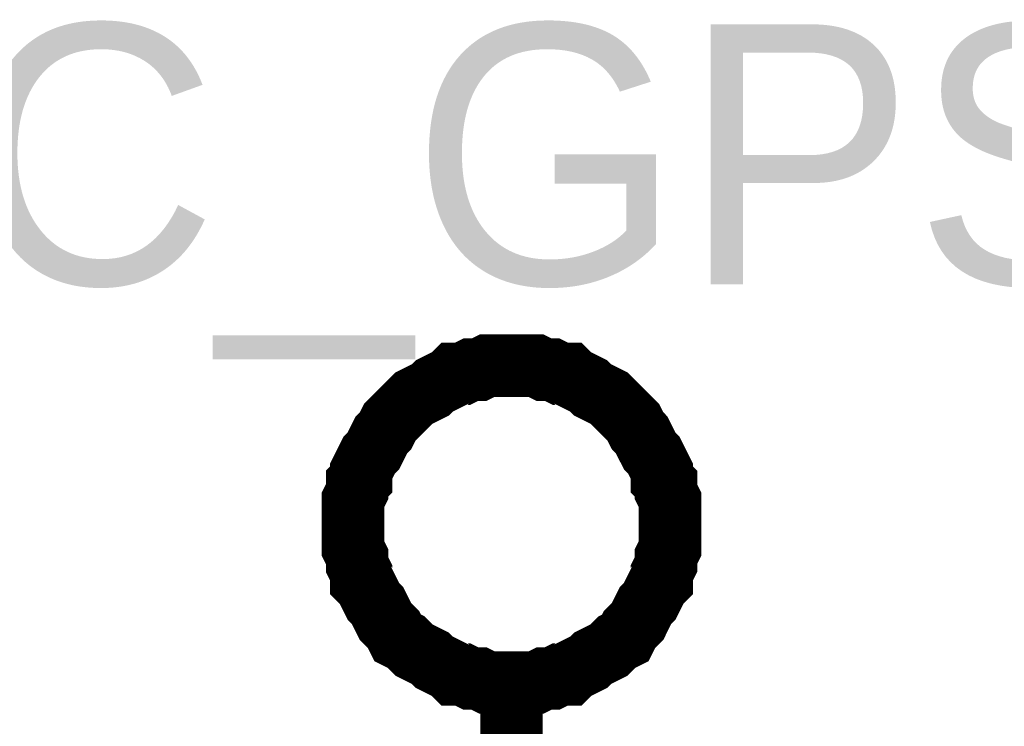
# Model space of a CAD drawing. Header units: inches. Extents: x 0 to 292, y 0 to 193.
# Tile 91 of 112: x 187.43 to 192.15, y 162.85 to 166.24. Entities that reach past the tile are written whole.
import ezdxf

# ---------------------------------------------------------------- set-up
doc = ezdxf.new("R2010")
doc.units = ezdxf.units.IN
doc.layers.add('Sheet', color=255, linetype='Continuous')

msp = doc.modelspace()

# ---------------------------------------------------------------- linework, layer by layer
at = {"layer": 'Sheet'}
for points in [[(189.0311, 163.8228, 0.2997, 0.2997, 0), (189.0311, 163.8618, 0.2997, 0.2997, 0), (189.0311, 163.9008, 0.2997, 0.2997, 0), (189.0311, 163.9398, 0.2997, 0.2997, 0), (189.0506, 163.9787, 0.2997, 0.2997, 0), (189.0506, 164.0177, 0.2997, 0.2997, 0), (189.0701, 164.0372, 0.2997, 0.2997, 0), (189.0701, 164.0762, 0.2997, 0.2997, 0), (189.0895, 164.1152, 0.2997, 0.2997, 0), (189.109, 164.1542, 0.2997, 0.2997, 0), (189.1285, 164.1737, 0.2997, 0.2997, 0), (189.148, 164.2126, 0.2997, 0.2997, 0), (189.1675, 164.2516, 0.2997, 0.2997, 0), (189.187, 164.2711, 0.2997, 0.2997, 0), (189.2065, 164.3101, 0.2997, 0.2997, 0), (189.2259, 164.3296, 0.2997, 0.2997, 0), (189.2454, 164.3491, 0.2997, 0.2997, 0), (189.2844, 164.3881, 0.2997, 0.2997, 0), (189.3039, 164.4076, 0.2997, 0.2997, 0), (189.3234, 164.427, 0.2997, 0.2997, 0), (189.3623, 164.4465, 0.2997, 0.2997, 0), (189.4013, 164.466, 0.2997, 0.2997, 0), (189.4208, 164.4855, 0.2997, 0.2997, 0), (189.4597, 164.505, 0.2997, 0.2997, 0), (189.4987, 164.5245, 0.2997, 0.2997, 0), (189.5182, 164.544, 0.2997, 0.2997, 0), (189.5572, 164.544, 0.2997, 0.2997, 0), (189.5961, 164.5635, 0.2997, 0.2997, 0), (189.6351, 164.5635, 0.2997, 0.2997, 0), (189.6741, 164.583, 0.2997, 0.2997, 0), (189.713, 164.583, 0.2997, 0.2997, 0), (189.752, 164.583, 0.2997, 0.2997, 0), (189.791, 164.583, 0.2997, 0.2997, 0)], [(189.791, 164.583, 0.2997, 0.2997, 0), (189.791, 164.583, 0.2997, 0.2997, 0)], [(189.791, 164.583, 0.2997, 0.2997, 0), (189.8299, 164.583, 0.2997, 0.2997, 0), (189.8689, 164.583, 0.2997, 0.2997, 0), (189.9079, 164.583, 0.2997, 0.2997, 0), (189.9468, 164.5635, 0.2997, 0.2997, 0), (189.9858, 164.5635, 0.2997, 0.2997, 0), (190.0248, 164.544, 0.2997, 0.2997, 0), (190.0637, 164.544, 0.2997, 0.2997, 0), (190.0832, 164.5245, 0.2997, 0.2997, 0), (190.1222, 164.505, 0.2997, 0.2997, 0), (190.1612, 164.4855, 0.2997, 0.2997, 0), (190.1806, 164.466, 0.2997, 0.2997, 0), (190.2196, 164.4465, 0.2997, 0.2997, 0), (190.2586, 164.427, 0.2997, 0.2997, 0), (190.2781, 164.4076, 0.2997, 0.2997, 0), (190.2975, 164.3881, 0.2997, 0.2997, 0), (190.3365, 164.3491, 0.2997, 0.2997, 0), (190.356, 164.3296, 0.2997, 0.2997, 0), (190.3755, 164.3101, 0.2997, 0.2997, 0), (190.395, 164.2711, 0.2997, 0.2997, 0), (190.4144, 164.2516, 0.2997, 0.2997, 0), (190.4339, 164.2126, 0.2997, 0.2997, 0), (190.4534, 164.1737, 0.2997, 0.2997, 0), (190.4729, 164.1542, 0.2997, 0.2997, 0), (190.4924, 164.1152, 0.2997, 0.2997, 0), (190.5119, 164.0762, 0.2997, 0.2997, 0), (190.5119, 164.0372, 0.2997, 0.2997, 0), (190.5313, 164.0177, 0.2997, 0.2997, 0), (190.5313, 163.9787, 0.2997, 0.2997, 0), (190.5508, 163.9398, 0.2997, 0.2997, 0), (190.5508, 163.9008, 0.2997, 0.2997, 0), (190.5508, 163.8618, 0.2997, 0.2997, 0), (190.5508, 163.8228, 0.2997, 0.2997, 0)], [(189.791, 163.0627, 0.2997, 0.2997, 0), (189.752, 163.0627, 0.2997, 0.2997, 0), (189.713, 163.0627, 0.2997, 0.2997, 0), (189.6741, 163.0627, 0.2997, 0.2997, 0), (189.6351, 163.0822, 0.2997, 0.2997, 0), (189.5961, 163.0822, 0.2997, 0.2997, 0), (189.5572, 163.1016, 0.2997, 0.2997, 0), (189.5182, 163.1016, 0.2997, 0.2997, 0), (189.4987, 163.1211, 0.2997, 0.2997, 0), (189.4597, 163.1406, 0.2997, 0.2997, 0), (189.4208, 163.1601, 0.2997, 0.2997, 0), (189.4013, 163.1796, 0.2997, 0.2997, 0), (189.3623, 163.1991, 0.2997, 0.2997, 0), (189.3234, 163.2186, 0.2997, 0.2997, 0), (189.3039, 163.2381, 0.2997, 0.2997, 0), (189.2844, 163.2576, 0.2997, 0.2997, 0), (189.2454, 163.2771, 0.2997, 0.2997, 0), (189.2259, 163.3161, 0.2997, 0.2997, 0), (189.2065, 163.3355, 0.2997, 0.2997, 0), (189.187, 163.355, 0.2997, 0.2997, 0), (189.1675, 163.394, 0.2997, 0.2997, 0), (189.148, 163.433, 0.2997, 0.2997, 0), (189.1285, 163.4525, 0.2997, 0.2997, 0), (189.109, 163.4915, 0.2997, 0.2997, 0), (189.0895, 163.5305, 0.2997, 0.2997, 0), (189.0701, 163.5499, 0.2997, 0.2997, 0), (189.0701, 163.5889, 0.2997, 0.2997, 0), (189.0506, 163.6279, 0.2997, 0.2997, 0), (189.0506, 163.6669, 0.2997, 0.2997, 0), (189.0311, 163.7059, 0.2997, 0.2997, 0), (189.0311, 163.7449, 0.2997, 0.2997, 0), (189.0311, 163.7838, 0.2997, 0.2997, 0), (189.0311, 163.8228, 0.2997, 0.2997, 0)], [(189.0311, 163.8228, 0.2997, 0.2997, 0), (189.0311, 163.8228, 0.2997, 0.2997, 0)], [(190.5508, 163.8228, 0.2997, 0.2997, 0), (190.5508, 163.7838, 0.2997, 0.2997, 0), (190.5508, 163.7449, 0.2997, 0.2997, 0), (190.5508, 163.7059, 0.2997, 0.2997, 0), (190.5313, 163.6669, 0.2997, 0.2997, 0), (190.5313, 163.6279, 0.2997, 0.2997, 0), (190.5119, 163.5889, 0.2997, 0.2997, 0), (190.5119, 163.5499, 0.2997, 0.2997, 0), (190.4924, 163.5305, 0.2997, 0.2997, 0), (190.4729, 163.4915, 0.2997, 0.2997, 0), (190.4534, 163.4525, 0.2997, 0.2997, 0), (190.4339, 163.433, 0.2997, 0.2997, 0), (190.4144, 163.394, 0.2997, 0.2997, 0), (190.395, 163.355, 0.2997, 0.2997, 0), (190.3755, 163.3355, 0.2997, 0.2997, 0), (190.356, 163.3161, 0.2997, 0.2997, 0), (190.3365, 163.2771, 0.2997, 0.2997, 0), (190.2975, 163.2576, 0.2997, 0.2997, 0), (190.2781, 163.2381, 0.2997, 0.2997, 0), (190.2586, 163.2186, 0.2997, 0.2997, 0), (190.2196, 163.1991, 0.2997, 0.2997, 0), (190.1806, 163.1796, 0.2997, 0.2997, 0), (190.1612, 163.1601, 0.2997, 0.2997, 0), (190.1222, 163.1406, 0.2997, 0.2997, 0), (190.0832, 163.1211, 0.2997, 0.2997, 0), (190.0637, 163.1016, 0.2997, 0.2997, 0), (190.0248, 163.1016, 0.2997, 0.2997, 0), (189.9858, 163.0822, 0.2997, 0.2997, 0), (189.9468, 163.0822, 0.2997, 0.2997, 0), (189.9079, 163.0627, 0.2997, 0.2997, 0), (189.8689, 163.0627, 0.2997, 0.2997, 0), (189.8299, 163.0627, 0.2997, 0.2997, 0), (189.791, 163.0627, 0.2997, 0.2997, 0)], [(190.5508, 163.8228, 0.2997, 0.2997, 0), (190.5508, 163.8228, 0.2997, 0.2997, 0), (190.5508, 163.8228, 0.2997, 0.2997, 0), (190.5508, 163.8228, 0.2997, 0.2997, 0), (190.5508, 163.8228, 0.2997, 0.2997, 0), (190.5508, 163.8228, 0.2997, 0.2997, 0), (190.5508, 163.8228, 0.2997, 0.2997, 0), (190.5508, 163.8228, 0.2997, 0.2997, 0), (190.5508, 163.8228, 0.2997, 0.2997, 0), (190.5508, 163.8228, 0.2997, 0.2997, 0), (190.5508, 163.8228, 0.2997, 0.2997, 0), (190.5508, 163.8228, 0.2997, 0.2997, 0), (190.5508, 163.8228, 0.2997, 0.2997, 0), (190.5508, 163.8228, 0.2997, 0.2997, 0), (190.5508, 163.8228, 0.2997, 0.2997, 0), (190.5508, 163.8228, 0.2997, 0.2997, 0), (190.5508, 163.8228, 0.2997, 0.2997, 0), (190.5508, 163.8228, 0.2997, 0.2997, 0), (190.5508, 163.8228, 0.2997, 0.2997, 0), (190.5508, 163.8228, 0.2997, 0.2997, 0), (190.5508, 163.8228, 0.2997, 0.2997, 0), (190.5508, 163.8228, 0.2997, 0.2997, 0), (190.5508, 163.8228, 0.2997, 0.2997, 0), (190.5508, 163.8228, 0.2997, 0.2997, 0), (190.5508, 163.8228, 0.2997, 0.2997, 0), (190.5508, 163.8228, 0.2997, 0.2997, 0), (190.5508, 163.8228, 0.2997, 0.2997, 0), (190.5508, 163.8228, 0.2997, 0.2997, 0), (190.5508, 163.8228, 0.2997, 0.2997, 0), (190.5508, 163.8228, 0.2997, 0.2997, 0), (190.5508, 163.8228, 0.2997, 0.2997, 0), (190.5508, 163.8228, 0.2997, 0.2997, 0), (190.5508, 163.8228, 0.2997, 0.2997, 0)], [(190.5508, 163.8228, 0.2997, 0.2997, 0), (190.5508, 163.8228, 0.2997, 0.2997, 0)], [(189.791, 162.0491, 0.2997, 0.2997, 0), (189.791, 163.0627, 0.2997, 0.2997, 0)]]:
    msp.add_lwpolyline(points, format="xyseb", dxfattribs=at)

# ---------------------------------------------------------------- texts
msp.add_text('VCC_GPS', height=1.24743, dxfattribs=at).set_placement((184.8616, 164.9728))

doc.saveas('drawing.dxf')
